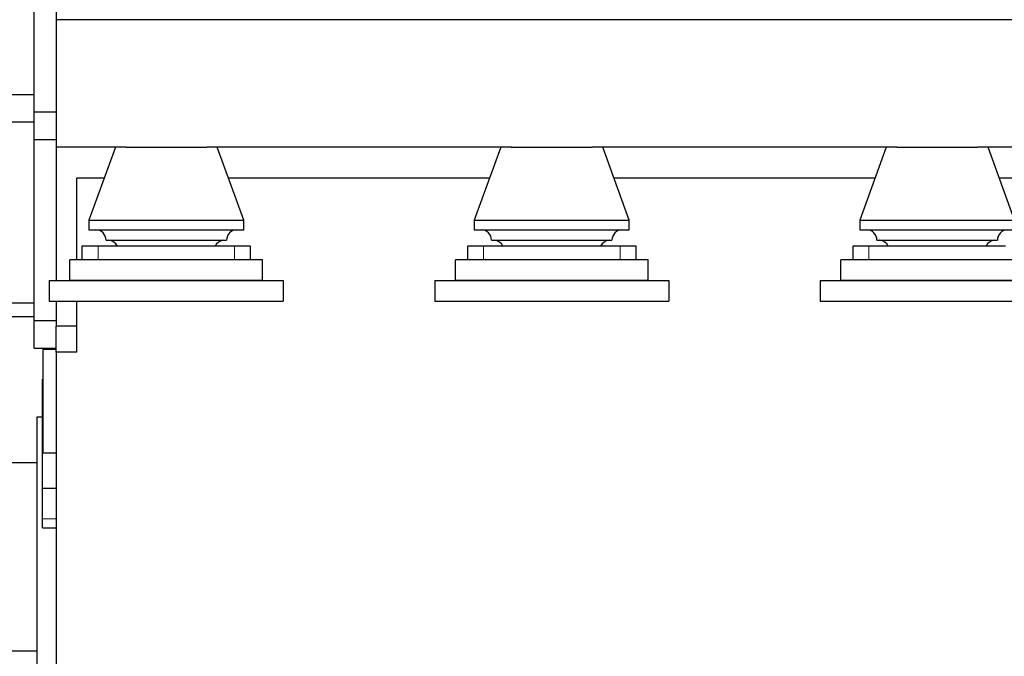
# Model space of a CAD drawing. Header units: inches. Extents: x 0 to 23760, y -13 to 16800.
# Tile 100 of 256: x 2107 to 3538, y 11454 to 12379. Entities that reach past the tile are written whole.
import ezdxf

# ---------------------------------------------------------------- set-up
doc = ezdxf.new("R2010")
doc.units = ezdxf.units.IN
doc.layers.add('1', color=7, linetype='Continuous', true_color=0xffffff)
doc.layers.add('254', color=7, linetype='Continuous', true_color=0xffffff)
doc.styles.add('latin_extended', font='simplex.shx')
doc.dimstyles.get("Standard").update_dxf_attribs({"dimtxt": 0.18, "dimasz": 0.18, "dimexe": 0.18, "dimexo": 0.0625, "dimgap": 0.09, "dimtad": 0, "dimtih": 1, "dimtoh": 1, "dimdec": 4, "dimzin": 0, "dimdsep": 46, "dimtxsty": 'Standard', "dimcen": 0.09, "dimadec": 0, "dimazin": 0, "dimtfac": 1, "dimtdec": 4, "dimtofl": 0, "dimtmove": 0, "dimatfit": 3, "dimfxl": 1, "dimtolj": 1, "dimtzin": 0, "dimarcsym": 0})

# ---------------------------------------------------------------- blocks, each defined once
blk = doc.blocks.new('_U6')
at = {"layer": '254', "color": 3, "linetype": 'Continuous', "lineweight": 13, "transparency": 16777216}
for p, q in [((9418.4, 14012), (9418.4, 10289)), ((1178.7, 12276), (1178.7, 10289)), ((1318.7, 10329), (9278.4, 10329))]:
    blk.add_line(p, q, dxfattribs=at)
at = {"layer": '254', "color": 3, "transparency": 16777216}
for points in [[(1318.7, 10352.3), (1318.7, 10305.7), (1178.7, 10329)], [(9278.4, 10305.7), (9278.4, 10352.3), (9418.4, 10329)]]:
    blk.add_solid(points, dxfattribs=at)
at = {"layer": 'Defpoints', "color": 0, "transparency": 16777216}
for p in [(9418.4, 14052), (1178.7, 12316), (9418.4, 10329)]:
    blk.add_point(p, dxfattribs=at)
at = {"layer": '254', "color": 2, "lineweight": 13, "transparency": 16777216, "insert": (5051.9, 10539), "char_height": 140, "attachment_point": 1, "style": 'latin_extended'}
blk.add_mtext('\\A1;8240', dxfattribs=at)

msp = doc.modelspace()

# ---------------------------------------------------------------- linework, layer by layer
at = {"layer": '1', "color": 2, "linetype": 'Continuous', "lineweight": 25}
for p, q in [((2128.286, 12244.991), (2128.286, 12711.98)), ((2160.286, 12398.999), (2160.286, 12378.991)), ((2160.286, 12378.991), (2160.286, 12193.991)), ((6967.432, 12378.991), (2160.286, 12378.991)), ((1900.286, 12270.257), (2128.286, 12270.257)), ((2128.286, 12204.991), (2128.286, 12244.991)), ((2128.286, 12244.991), (2160.286, 12244.991)), ((1900.286, 12230.543), (2128.286, 12230.543)), ((2128.286, 11941.991), (2128.286, 12204.991)), ((2128.286, 12204.991), (2160.286, 12204.991)), ((2160.286, 12193.991), (2160.286, 11999.991)), ((2261.569, 12193.991), (2160.286, 12193.991)), ((2246.286, 12193.991), (2207.786, 12087.991)), ((2261.531, 12193.991), (2379.046, 12193.991)), ((2821.589, 12193.991), (2379.073, 12193.991)), ((2432.786, 12087.991), (2394.286, 12193.991)), ((2806.286, 12193.991), (2767.786, 12087.991)), ((2821.531, 12193.991), (2939.046, 12193.991)), ((3381.609, 12193.991), (2939.093, 12193.991)), ((2992.786, 12087.991), (2954.286, 12193.991)), ((3366.286, 12193.991), (3327.786, 12087.991)), ((3381.531, 12193.991), (3499.046, 12193.991)), ((4501.566, 12193.991), (3499.113, 12193.991)), ((3552.786, 12087.991), (3514.286, 12193.991)), ((2230.002, 12148.991), (2190.286, 12148.991)), ((2190.286, 12029.992), (2190.286, 12148.991)), ((2789.951, 12148.991), (2410.644, 12148.991)), ((3349.984, 12148.991), (2970.677, 12148.991)), ((4469.965, 12148.991), (3530.709, 12148.991)), ((2207.786, 12087.991), (2207.786, 12073.759)), ((2207.786, 12087.991), (2432.786, 12087.991)), ((2432.786, 12073.759), (2432.786, 12087.991)), ((2767.786, 12087.991), (2767.786, 12073.759)), ((2767.786, 12087.991), (2992.786, 12087.991)), ((2992.786, 12073.759), (2992.786, 12087.991)), ((3327.786, 12087.991), (3327.786, 12073.759)), ((3327.786, 12087.991), (3552.786, 12087.991)), ((2207.786, 12073.759), (2432.786, 12073.759)), ((2767.786, 12073.759), (2992.786, 12073.759)), ((3327.786, 12073.759), (3552.786, 12073.759)), ((2197.786, 12049.991), (2197.786, 12029.991)), ((2221.092, 12049.991), (2197.786, 12049.991)), ((2419.48, 12049.991), (2221.092, 12049.991)), ((2232.786, 12058.759), (2407.786, 12058.759)), ((2442.786, 12049.991), (2419.48, 12049.991)), ((2442.786, 12029.991), (2442.786, 12049.991)), ((2757.786, 12049.991), (2757.786, 12029.991)), ((2781.092, 12049.991), (2757.786, 12049.991)), ((2979.48, 12049.991), (2781.092, 12049.991)), ((2792.786, 12058.759), (2967.786, 12058.759)), ((3002.786, 12049.991), (2979.48, 12049.991)), ((3002.786, 12029.991), (3002.786, 12049.991)), ((3317.786, 12049.991), (3317.786, 12029.991)), ((3341.092, 12049.991), (3317.786, 12049.991)), ((3539.48, 12049.991), (3341.092, 12049.991)), ((3352.786, 12058.759), (3527.786, 12058.759)), ((2460.286, 12029.991), (2180.286, 12029.991)), ((2180.286, 11999.991), (2180.286, 12029.991)), ((2460.286, 11999.991), (2460.286, 12029.991)), ((3020.286, 12029.991), (2740.286, 12029.991)), ((2740.286, 11999.991), (2740.286, 12029.991)), ((3020.286, 11999.991), (3020.286, 12029.991)), ((3580.286, 12029.991), (3300.286, 12029.991)), ((3300.286, 11999.991), (3300.286, 12029.991)), ((2150.286, 11999.991), (2490.286, 11999.991)), ((2150.286, 11999.991), (2150.286, 11969.991)), ((2460.286, 11999.991), (2180.286, 11999.991)), ((2490.286, 11999.991), (2490.286, 11969.991)), ((2710.286, 11999.991), (3050.286, 11999.991)), ((2710.286, 11999.991), (2710.286, 11969.991)), ((3020.286, 11999.991), (2740.286, 11999.991)), ((3050.286, 11999.991), (3050.286, 11969.991)), ((3270.286, 11999.991), (3610.286, 11999.991)), ((3270.286, 11999.991), (3270.286, 11969.991)), ((3580.286, 11999.991), (3300.286, 11999.991)), ((1906.286, 11967.946), (2128.286, 11967.946)), ((2150.286, 11969.991), (2490.286, 11969.991)), ((2160.286, 11969.991), (2160.286, 11933.791)), ((2190.286, 11933.791), (2190.286, 11969.991)), ((2710.286, 11969.991), (3050.286, 11969.991)), ((3270.286, 11969.991), (3610.286, 11969.991)), ((1906.286, 11947.991), (2128.286, 11947.991)), ((2128.286, 11901.991), (2128.286, 11941.991)), ((2128.286, 11941.991), (2160.286, 11941.991)), ((2160.286, 11896.291), (2160.286, 11933.791)), ((2190.286, 11933.791), (2160.286, 11933.791)), ((2190.286, 11896.291), (2190.286, 11933.791)), ((2128.286, 11901.991), (2160.286, 11901.991)), ((2160.286, 11899.991), (2140.786, 11899.991)), ((2140.786, 11899.991), (2140.786, 11749.991)), ((2160.286, 11896.291), (2160.286, 11867.15)), ((2190.286, 11896.291), (2160.286, 11896.291)), ((2160.286, 11867.15), (2160.286, 11776.579)), ((2140.286, 11843.836), (2140.286, 11856.991)), ((2140.286, 11856.991), (2140.786, 11856.991)), ((2140.286, 11799.291), (2140.286, 11843.836)), ((2132.286, 11801.491), (2132.286, 11396.491)), ((2140.286, 11801.491), (2132.286, 11801.491)), ((2140.286, 11698.691), (2140.286, 11799.291)), ((2140.286, 11799.291), (2140.786, 11799.291)), ((2160.286, 11776.579), (2160.286, 11441.091)), ((2140.786, 11749.991), (2160.286, 11749.991)), ((2140.286, 11698.691), (2160.286, 11698.691)), ((2140.286, 11654.145), (2140.286, 11698.691)), ((2140.286, 11640.991), (2140.286, 11654.145)), ((2140.286, 11640.991), (2160.286, 11640.991))]:
    msp.add_line(p, q, dxfattribs=at)
at = {"layer": '1', "color": 110, "linetype": 'Continuous', "lineweight": 13}
for p, q in [((2221.092, 12029.991), (2221.092, 12049.991)), ((2419.48, 12029.991), (2419.48, 12049.991)), ((2781.092, 12029.991), (2781.092, 12049.991)), ((2979.48, 12029.991), (2979.48, 12049.991)), ((3341.092, 12029.991), (3341.092, 12049.991)), ((2140.286, 11843.836), (2140.786, 11843.836)), ((2140.286, 11654.145), (2160.286, 11654.145))]:
    msp.add_line(p, q, dxfattribs=at)
at = {"layer": '1', "color": 2, "linetype": 'Continuous', "lineweight": 25}
for centre, start, end in [((2217.786, 12058.759), 0, 90), ((2422.786, 12058.759), 90, 180), ((2777.786, 12058.759), 0, 90), ((2982.786, 12058.759), 90, 180), ((3337.786, 12058.759), 0, 90), ((3542.786, 12058.759), 90, 180), ((2235.621, 12043.804), 24.359101, 85.546788), ((2404.951, 12043.804), 94.453212, 155.640899), ((2795.621, 12043.804), 24.359101, 85.546788), ((2964.951, 12043.804), 94.453212, 155.640899), ((3355.621, 12043.804), 24.359101, 85.546788), ((3524.951, 12043.804), 94.453212, 155.640899)]:
    msp.add_arc(centre, 15, start, end, dxfattribs=at)
for points, knots in [([(2132.286, 11735.491), (2093.786, 11735.491), (2042.453, 11735.491), (1978.286, 11735.491), (1939.786, 11735.491), (1914.118, 11735.491), (1901.284, 11735.491)], [0, 0, 0, 0, 0.49999413, 0.66665884, 0.83332355, 1, 1, 1, 1]), ([(1901.277, 11462.491), (1910.905, 11462.491), (1930.158, 11462.491), (1959.037, 11462.491), (1987.911, 11462.491), (2045.661, 11462.491), (2093.786, 11462.491), (2132.286, 11462.491)], [0, 0, 0, 0, 0.12503554, 0.25003046, 0.37502538, 0.50002031, 1, 1, 1, 1])]:
    msp.add_open_spline(points, degree=3, knots=knots, dxfattribs=at)

# ---------------------------------------------------------------- dimensions: what is measured, and where the dimension line sits
at = {"layer": '254', "color": 2, "linetype": 'Continuous', "lineweight": 13}
dim = msp.add_linear_dim(base=(9418.377, 10328.991), p1=(1178.704, 12315.991), p2=(9418.377, 14051.99), dimstyle='Standard', override={"dimscale": 40, "dimtxt": 3.5, "dimasz": 3.5, "dimexe": 1, "dimexo": 1, "dimgap": 1.75, "dimtad": 1, "dimtih": 1, "dimtoh": 0, "dimdec": 0, "dimlfac": 1, "dimzin": 8, "dimdsep": 46, "dimlunit": 2, "dimtxsty": 'latin_extended', "dimsah": 1, "dimse1": 0, "dimse2": 0, "dimsd1": 0, "dimsd2": 0, "dimclrd": 3, "dimclre": 3, "dimclrt": 2, "dimtol": 0, "dimtm": -0.1, "dimtfac": 0.714286, "dimtdec": 3, "dimtofl": 1, "dimtmove": 0, "dimtzin": 8, "dimlwd": 13, "dimlwe": 13}, dxfattribs=at)
dim.commit()
dim.dimension.update_dxf_attribs({"geometry": '_U6', "text_midpoint": (5298.54, 10328.991), "dimtype": 160})

doc.saveas('drawing.dxf')
